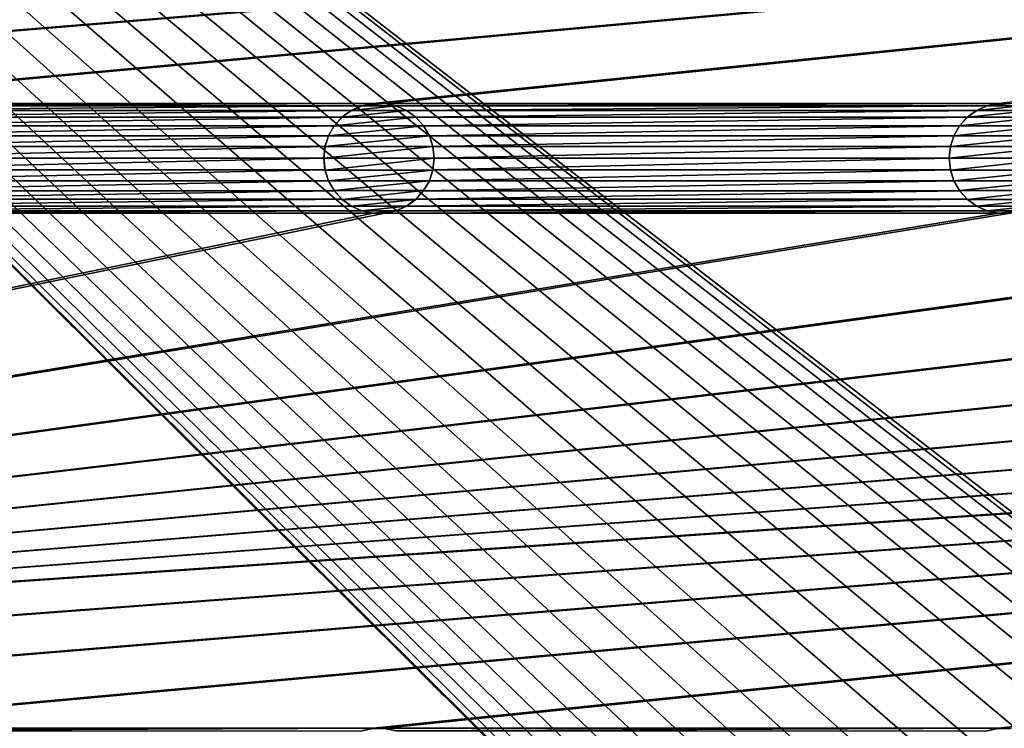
# Model space of a CAD drawing. Header units: metres. Extents: x -200 to 200, y -200 to 200.
# Tile 23 of 88: x -73 to -28, y 31 to 63. Entities that reach past the tile are written whole.
import ezdxf

# ---------------------------------------------------------------- set-up
doc = ezdxf.new("R2010")
doc.units = ezdxf.units.M
doc.layers.add('solid_P34200', color=7, linetype='CONTINUOUS')

msp = doc.modelspace()

# ---------------------------------------------------------------- linework, layer by layer
at = {"layer": 'solid_P34200'}
for points in [[(-181, 159), (-14.856524, 2.058549), (-15, 0)], [(-181, 159), (-15, 0), (-14.856524, -2.058549)], [(-181, 159), (-14.444175, 4.045302), (-14.856524, 2.058549)], [(-181, 159), (-13.756138, 5.976712), (-14.444175, 4.045302)], [(-181, 159), (-12.817678, 7.79116), (-13.756138, 5.976712)], [(-181, 159), (-11.633039, 9.467192), (-12.817678, 7.79116)], [(-181, 159), (-10.240819, 10.959723), (-11.633039, 9.467192)], [(-181, 159), (-8.64688, 12.25524), (-10.240819, 10.959723)], [(-181, 159), (-6.904468, 13.315859), (-8.64688, 12.25524)], [(-181, 159), (-5.01928, 14.134056), (-6.904468, 13.315859)], [(-181, 159), (-3.055924, 14.684637), (-5.01928, 14.134056)], [(-181, 159), (-1.019424, 14.964341), (-3.055924, 14.684637)], [(-181, 159), (1.019424, 14.964341), (-1.019424, 14.964341)], [(-181, 159), (3.055924, 14.684637), (1.019424, 14.964341)], [(-181, 159), (5.01928, 14.134056), (3.055924, 14.684637)], [(-181, 159), (6.904468, 13.315859), (5.01928, 14.134056)], [(-181, 159), (8.64688, 12.25524), (6.904468, 13.315859)], [(181, 159), (8.64688, 12.25524), (-181, 159)], [(-181, 159), (-11.633039, -9.467192), (-10.240819, -10.959723)], [(-181, -159), (-181, 159), (-10.240819, -10.959723)], [(-181, 159), (-12.817678, -7.79116), (-11.633039, -9.467192)], [(-181, 159), (-13.756138, -5.976712), (-12.817678, -7.79116)], [(-181, 159), (-14.444175, -4.045302), (-13.756138, -5.976712)], [(-181, 159), (-14.856524, -2.058549), (-14.444175, -4.045302)], [(170.058914, 82.414291, 5), (-170.058914, 59.085712, 5), (-169.541077, 59.085712, 5)], [(-56.858921, 82.414291, 5), (-84.641083, 82.414291, 5), (-170.058914, 59.085712, 5)], [(-56.34108, 82.414291, 5), (-56.858921, 82.414291, 5), (-170.058914, 59.085712, 5)], [(-28.55892, 82.414291, 5), (-56.34108, 82.414291, 5), (-170.058914, 59.085712, 5)], [(-28.04108, 82.414291, 5), (-28.55892, 82.414291, 5), (-170.058914, 59.085712, 5)], [(-0.25892, 82.414291, 5), (-28.04108, 82.414291, 5), (-170.058914, 59.085712, 5)], [(0.25892, 82.414291, 5), (-0.25892, 82.414291, 5), (-170.058914, 59.085712, 5)], [(28.04108, 82.414291, 5), (0.25892, 82.414291, 5), (-170.058914, 59.085712, 5)], [(170.058914, 82.414291, 5), (169.541077, 82.414291, 5), (-170.058914, 59.085712, 5)], [(141.758926, 82.414291, 5), (-170.058914, 59.085712, 5), (169.541077, 82.414291, 5)], [(141.758926, 82.414291, 5), (141.241074, 82.414291, 5), (-170.058914, 59.085712, 5)], [(113.458923, 82.414291, 5), (-170.058914, 59.085712, 5), (141.241074, 82.414291, 5)], [(113.458923, 82.414291, 5), (112.941078, 82.414291, 5), (-170.058914, 59.085712, 5)], [(85.15892, 82.414291, 5), (-170.058914, 59.085712, 5), (112.941078, 82.414291, 5)], [(85.15892, 82.414291, 5), (84.641083, 82.414291, 5), (-170.058914, 59.085712, 5)], [(56.858921, 82.414291, 5), (-170.058914, 59.085712, 5), (84.641083, 82.414291, 5)], [(56.858921, 82.414291, 5), (56.34108, 82.414291, 5), (-170.058914, 59.085712, 5)], [(28.55892, 82.414291, 5), (-170.058914, 59.085712, 5), (56.34108, 82.414291, 5)], [(28.55892, 82.414291, 5), (28.04108, 82.414291, 5), (-170.058914, 59.085712, 5)], [(170.058914, 82.414291, 5), (-169.541077, 59.085712, 5), (-141.758926, 59.085712, 5)], [(170.058914, 82.414291, 5), (-141.758926, 59.085712, 5), (-141.241074, 59.085712, 5)], [(170.058914, 82.414291, 5), (-141.241074, 59.085712, 5), (-113.458923, 59.085712, 5)], [(170.058914, 82.414291, 5), (-113.458923, 59.085712, 5), (-112.941078, 59.085712, 5)], [(170.058914, 82.414291, 5), (-112.941078, 59.085712, 5), (-85.15892, 59.085712, 5)], [(170.058914, 82.414291, 5), (-85.15892, 59.085712, 5), (-84.641083, 59.085712, 5)], [(170.058914, 82.414291, 5), (-84.641083, 59.085712, 5), (-56.858921, 59.085712, 5)], [(170.058914, 82.414291, 5), (-56.858921, 59.085712, 5), (-56.34108, 59.085712, 5)], [(170.058914, 82.414291, 5), (-56.34108, 59.085712, 5), (-28.55892, 59.085712, 5)], [(170.058914, 82.414291, 5), (-28.55892, 59.085712, 5), (-28.04108, 59.085712, 5)], [(-56.858921, 59.085712, 5), (-84.641083, 59.085712, 5), (-84.125313, 58.976353, 5)], [(-57.374687, 58.976353, 5), (-56.858921, 59.085712, 5), (-84.125313, 58.976353, 5)], [(-57.374687, 58.976353, 5), (-84.125313, 58.976353, 5), (-83.652184, 58.765068, 5)], [(-57.847816, 58.765068, 5), (-57.374687, 58.976353, 5), (-83.652184, 58.765068, 5)], [(-57.368778, 58.977859, 7.5), (-57.847816, 58.765068, 5), (-57.851532, 58.762047, 7.5)], [(-55.831223, 58.977859, 7.5), (-57.368778, 58.977859, 7.5), (-57.851532, 58.762047, 7.5)], [(-55.348469, 58.762047, 7.5), (-55.831223, 58.977859, 7.5), (-57.851532, 58.762047, 7.5)], [(-57.368778, 58.977859, 7.5), (-57.374687, 58.976353, 5), (-57.847816, 58.765068, 5)], [(-56.864635, 59.084522, 7.5), (-56.858921, 59.085712, 5), (-57.374687, 58.976353, 5)], [(-56.864635, 59.084522, 7.5), (-57.374687, 58.976353, 5), (-57.368778, 58.977859, 7.5)], [(-56.335365, 59.084522, 7.5), (-56.864635, 59.084522, 7.5), (-57.368778, 58.977859, 7.5)], [(-55.831223, 58.977859, 7.5), (-56.335365, 59.084522, 7.5), (-57.368778, 58.977859, 7.5)], [(-56.335365, 59.084522, 7.5), (-56.858921, 59.085712, 5), (-56.864635, 59.084522, 7.5)], [(-56.335365, 59.084522, 7.5), (-56.34108, 59.085712, 5), (-56.858921, 59.085712, 5)], [(-28.55892, 59.085712, 5), (-56.34108, 59.085712, 5), (-55.82531, 58.976353, 5)], [(-55.831223, 58.977859, 7.5), (-55.82531, 58.976353, 5), (-56.34108, 59.085712, 5)], [(-55.831223, 58.977859, 7.5), (-56.34108, 59.085712, 5), (-56.335365, 59.084522, 7.5)], [(-55.348469, 58.762047, 7.5), (-55.82531, 58.976353, 5), (-55.831223, 58.977859, 7.5)], [(-29.074688, 58.976353, 5), (-28.55892, 59.085712, 5), (-55.82531, 58.976353, 5)], [(-29.074688, 58.976353, 5), (-55.82531, 58.976353, 5), (-55.35218, 58.765068, 5)], [(-55.348469, 58.762047, 7.5), (-55.35218, 58.765068, 5), (-55.82531, 58.976353, 5)], [(-29.547817, 58.765068, 5), (-29.074688, 58.976353, 5), (-55.35218, 58.765068, 5)], [(-29.068779, 58.977859, 7.5), (-29.547817, 58.765068, 5), (-29.551533, 58.762047, 7.5)], [(-27.531221, 58.977859, 7.5), (-29.068779, 58.977859, 7.5), (-29.551533, 58.762047, 7.5)], [(-27.048468, 58.762047, 7.5), (-27.531221, 58.977859, 7.5), (-29.551533, 58.762047, 7.5)], [(-29.068779, 58.977859, 7.5), (-29.074688, 58.976353, 5), (-29.547817, 58.765068, 5)], [(-28.564636, 59.084522, 7.5), (-28.55892, 59.085712, 5), (-29.074688, 58.976353, 5)], [(-28.564636, 59.084522, 7.5), (-29.074688, 58.976353, 5), (-29.068779, 58.977859, 7.5)], [(-28.035364, 59.084522, 7.5), (-28.564636, 59.084522, 7.5), (-29.068779, 58.977859, 7.5)], [(-27.531221, 58.977859, 7.5), (-28.035364, 59.084522, 7.5), (-29.068779, 58.977859, 7.5)], [(-28.035364, 59.084522, 7.5), (-28.55892, 59.085712, 5), (-28.564636, 59.084522, 7.5)], [(-28.035364, 59.084522, 7.5), (-28.04108, 59.085712, 5), (-28.55892, 59.085712, 5)], [(-57.847816, 58.765068, 5), (-83.652184, 58.765068, 5), (-83.225777, 58.456211, 5)], [(-58.274223, 58.456211, 5), (-57.847816, 58.765068, 5), (-83.225777, 58.456211, 5)], [(-58.274223, 58.456211, 5), (-83.225777, 58.456211, 5), (-82.879204, 58.069714, 5)], [(-58.620796, 58.069714, 5), (-58.274223, 58.456211, 5), (-82.879204, 58.069714, 5)], [(-58.270115, 58.459637, 7.5), (-58.620796, 58.069714, 5), (-58.621883, 58.066708, 7.5)], [(-54.929886, 58.459637, 7.5), (-58.270115, 58.459637, 7.5), (-58.621883, 58.066708, 7.5)], [(-54.578117, 58.066708, 7.5), (-54.929886, 58.459637, 7.5), (-58.621883, 58.066708, 7.5)], [(-58.270115, 58.459637, 7.5), (-58.274223, 58.456211, 5), (-58.620796, 58.069714, 5)], [(-57.851532, 58.762047, 7.5), (-57.847816, 58.765068, 5), (-58.274223, 58.456211, 5)], [(-57.851532, 58.762047, 7.5), (-58.274223, 58.456211, 5), (-58.270115, 58.459637, 7.5)], [(-55.348469, 58.762047, 7.5), (-57.851532, 58.762047, 7.5), (-58.270115, 58.459637, 7.5)], [(-54.929886, 58.459637, 7.5), (-55.348469, 58.762047, 7.5), (-58.270115, 58.459637, 7.5)], [(-29.547817, 58.765068, 5), (-55.35218, 58.765068, 5), (-54.925777, 58.456211, 5)], [(-54.929886, 58.459637, 7.5), (-54.925777, 58.456211, 5), (-55.35218, 58.765068, 5)], [(-54.929886, 58.459637, 7.5), (-55.35218, 58.765068, 5), (-55.348469, 58.762047, 7.5)], [(-54.578117, 58.066708, 7.5), (-54.925777, 58.456211, 5), (-54.929886, 58.459637, 7.5)], [(-29.974224, 58.456211, 5), (-29.547817, 58.765068, 5), (-54.925777, 58.456211, 5)], [(-29.974224, 58.456211, 5), (-54.925777, 58.456211, 5), (-54.579205, 58.069714, 5)], [(-54.578117, 58.066708, 7.5), (-54.579205, 58.069714, 5), (-54.925777, 58.456211, 5)], [(-30.320795, 58.069714, 5), (-29.974224, 58.456211, 5), (-54.579205, 58.069714, 5)], [(-29.970114, 58.459637, 7.5), (-30.320795, 58.069714, 5), (-30.321882, 58.066708, 7.5)], [(-26.629887, 58.459637, 7.5), (-29.970114, 58.459637, 7.5), (-30.321882, 58.066708, 7.5)], [(-26.278118, 58.066708, 7.5), (-26.629887, 58.459637, 7.5), (-30.321882, 58.066708, 7.5)], [(-29.970114, 58.459637, 7.5), (-29.974224, 58.456211, 5), (-30.320795, 58.069714, 5)], [(-29.551533, 58.762047, 7.5), (-29.547817, 58.765068, 5), (-29.974224, 58.456211, 5)], [(-29.551533, 58.762047, 7.5), (-29.974224, 58.456211, 5), (-29.970114, 58.459637, 7.5)], [(-27.048468, 58.762047, 7.5), (-29.551533, 58.762047, 7.5), (-29.970114, 58.459637, 7.5)], [(-26.629887, 58.459637, 7.5), (-27.048468, 58.762047, 7.5), (-29.970114, 58.459637, 7.5)], [(-58.620796, 58.069714, 5), (-82.879204, 58.069714, 5), (-82.615662, 57.615566, 5)], [(-58.884338, 57.615566, 5), (-58.620796, 58.069714, 5), (-82.615662, 57.615566, 5)], [(-58.621883, 58.066708, 7.5), (-58.620796, 58.069714, 5), (-58.884338, 57.615566, 5)], [(-58.621883, 58.066708, 7.5), (-58.884338, 57.615566, 5), (-58.882805, 57.61908, 7.5)], [(-54.578117, 58.066708, 7.5), (-58.621883, 58.066708, 7.5), (-58.882805, 57.61908, 7.5)], [(-54.317192, 57.61908, 7.5), (-54.578117, 58.066708, 7.5), (-58.882805, 57.61908, 7.5)], [(-30.320795, 58.069714, 5), (-54.579205, 58.069714, 5), (-54.315662, 57.615566, 5)], [(-54.317192, 57.61908, 7.5), (-54.315662, 57.615566, 5), (-54.579205, 58.069714, 5)], [(-54.317192, 57.61908, 7.5), (-54.579205, 58.069714, 5), (-54.578117, 58.066708, 7.5)], [(-30.584339, 57.615566, 5), (-30.320795, 58.069714, 5), (-54.315662, 57.615566, 5)], [(-30.321882, 58.066708, 7.5), (-30.320795, 58.069714, 5), (-30.584339, 57.615566, 5)], [(-30.321882, 58.066708, 7.5), (-30.584339, 57.615566, 5), (-30.582808, 57.61908, 7.5)], [(-26.278118, 58.066708, 7.5), (-30.321882, 58.066708, 7.5), (-30.582808, 57.61908, 7.5)], [(-26.017193, 57.61908, 7.5), (-26.278118, 58.066708, 7.5), (-30.582808, 57.61908, 7.5)], [(-58.884338, 57.615566, 5), (-82.615662, 57.615566, 5), (-82.457733, 57.128368, 5)], [(-59.042263, 57.128368, 5), (-58.884338, 57.615566, 5), (-82.457733, 57.128368, 5)], [(-58.882805, 57.61908, 7.5), (-58.884338, 57.615566, 5), (-59.042263, 57.128368, 5)], [(-58.882805, 57.61908, 7.5), (-59.042263, 57.128368, 5), (-59.039982, 57.132935, 7.5)], [(-54.317192, 57.61908, 7.5), (-58.882805, 57.61908, 7.5), (-59.039982, 57.132935, 7.5)], [(-54.160019, 57.132935, 7.5), (-54.317192, 57.61908, 7.5), (-59.039982, 57.132935, 7.5)], [(-54.160019, 57.132935, 7.5), (-54.315662, 57.615566, 5), (-54.317192, 57.61908, 7.5)], [(-30.584339, 57.615566, 5), (-54.315662, 57.615566, 5), (-54.157734, 57.128368, 5)], [(-54.160019, 57.132935, 7.5), (-54.157734, 57.128368, 5), (-54.315662, 57.615566, 5)], [(-30.742264, 57.128368, 5), (-30.584339, 57.615566, 5), (-54.157734, 57.128368, 5)], [(-30.582808, 57.61908, 7.5), (-30.584339, 57.615566, 5), (-30.742264, 57.128368, 5)], [(-30.582808, 57.61908, 7.5), (-30.742264, 57.128368, 5), (-30.739981, 57.132935, 7.5)], [(-26.017193, 57.61908, 7.5), (-30.582808, 57.61908, 7.5), (-30.739981, 57.132935, 7.5)], [(-25.86002, 57.132935, 7.5), (-26.017193, 57.61908, 7.5), (-30.739981, 57.132935, 7.5)], [(-59.042263, 57.128368, 5), (-82.457733, 57.128368, 5), (-82.400002, 56.599998, 5)], [(-59.099998, 56.599998, 5), (-59.042263, 57.128368, 5), (-82.400002, 56.599998, 5)], [(-59.039982, 57.132935, 7.5), (-59.042263, 57.128368, 5), (-59.099998, 56.599998, 5)], [(-59.039982, 57.132935, 7.5), (-59.099998, 56.599998, 5), (-59.099998, 56.599998, 7.5)], [(-54.160019, 57.132935, 7.5), (-59.099998, 56.599998, 7.5), (-54.099998, 56.599998, 7.5)], [(-54.160019, 57.132935, 7.5), (-59.039982, 57.132935, 7.5), (-59.099998, 56.599998, 7.5)], [(-54.160019, 57.132935, 7.5), (-54.099998, 56.599998, 7.5), (-54.157734, 57.128368, 5)], [(-30.742264, 57.128368, 5), (-54.157734, 57.128368, 5), (-54.099998, 56.599998, 5)], [(-54.099998, 56.599998, 7.5), (-54.099998, 56.599998, 5), (-54.157734, 57.128368, 5)], [(-30.799999, 56.599998, 5), (-30.742264, 57.128368, 5), (-54.099998, 56.599998, 5)], [(-30.739981, 57.132935, 7.5), (-30.742264, 57.128368, 5), (-30.799999, 56.599998, 5)], [(-30.739981, 57.132935, 7.5), (-30.799999, 56.599998, 5), (-30.799999, 56.599998, 7.5)], [(-25.86002, 57.132935, 7.5), (-30.799999, 56.599998, 7.5), (-25.799999, 56.599998, 7.5)], [(-25.86002, 57.132935, 7.5), (-30.739981, 57.132935, 7.5), (-30.799999, 56.599998, 7.5)], [(-59.099998, 56.599998, 5), (-82.400002, 56.599998, 5), (-82.457733, 56.071629, 5)], [(-59.042263, 56.071629, 5), (-59.099998, 56.599998, 5), (-82.457733, 56.071629, 5)], [(-59.099998, 56.599998, 7.5), (-59.099998, 56.599998, 5), (-59.042263, 56.071629, 5)], [(-59.099998, 56.599998, 7.5), (-59.042263, 56.071629, 5), (-59.039982, 56.067066, 7.5)], [(-59.099998, 56.599998, 7.5), (-59.039982, 56.067066, 7.5), (-54.099998, 56.599998, 7.5)], [(-59.039982, 56.067066, 7.5), (-54.160019, 56.067066, 7.5), (-54.099998, 56.599998, 7.5)], [(-54.160019, 56.067066, 7.5), (-54.157734, 56.071629, 5), (-54.099998, 56.599998, 5)], [(-54.160019, 56.067066, 7.5), (-54.099998, 56.599998, 5), (-54.099998, 56.599998, 7.5)], [(-30.799999, 56.599998, 5), (-54.099998, 56.599998, 5), (-54.157734, 56.071629, 5)], [(-30.742264, 56.071629, 5), (-30.799999, 56.599998, 5), (-54.157734, 56.071629, 5)], [(-30.799999, 56.599998, 7.5), (-30.799999, 56.599998, 5), (-30.742264, 56.071629, 5)], [(-30.799999, 56.599998, 7.5), (-30.742264, 56.071629, 5), (-30.739981, 56.067066, 7.5)], [(-30.799999, 56.599998, 7.5), (-30.739981, 56.067066, 7.5), (-25.799999, 56.599998, 7.5)], [(-30.739981, 56.067066, 7.5), (-25.86002, 56.067066, 7.5), (-25.799999, 56.599998, 7.5)], [(-59.042263, 56.071629, 5), (-82.457733, 56.071629, 5), (-82.615662, 55.584435, 5)], [(-58.884338, 55.584435, 5), (-59.042263, 56.071629, 5), (-82.615662, 55.584435, 5)], [(-59.039982, 56.067066, 7.5), (-59.042263, 56.071629, 5), (-58.884338, 55.584435, 5)], [(-59.039982, 56.067066, 7.5), (-58.884338, 55.584435, 5), (-58.882805, 55.580921, 7.5)], [(-59.039982, 56.067066, 7.5), (-58.882805, 55.580921, 7.5), (-54.160019, 56.067066, 7.5)], [(-58.882805, 55.580921, 7.5), (-54.317192, 55.580921, 7.5), (-54.160019, 56.067066, 7.5)], [(-54.317192, 55.580921, 7.5), (-54.315662, 55.584435, 5), (-54.157734, 56.071629, 5)], [(-54.317192, 55.580921, 7.5), (-54.157734, 56.071629, 5), (-54.160019, 56.067066, 7.5)], [(-30.742264, 56.071629, 5), (-54.157734, 56.071629, 5), (-54.315662, 55.584435, 5)], [(-30.584339, 55.584435, 5), (-30.742264, 56.071629, 5), (-54.315662, 55.584435, 5)], [(-30.739981, 56.067066, 7.5), (-30.742264, 56.071629, 5), (-30.584339, 55.584435, 5)], [(-30.739981, 56.067066, 7.5), (-30.584339, 55.584435, 5), (-30.582808, 55.580921, 7.5)], [(-30.739981, 56.067066, 7.5), (-30.582808, 55.580921, 7.5), (-25.86002, 56.067066, 7.5)], [(-30.582808, 55.580921, 7.5), (-26.017193, 55.580921, 7.5), (-25.86002, 56.067066, 7.5)], [(-58.884338, 55.584435, 5), (-82.615662, 55.584435, 5), (-82.879204, 55.130287, 5)], [(-58.620796, 55.130287, 5), (-58.884338, 55.584435, 5), (-82.879204, 55.130287, 5)], [(-58.882805, 55.580921, 7.5), (-58.884338, 55.584435, 5), (-58.620796, 55.130287, 5)], [(-58.882805, 55.580921, 7.5), (-58.620796, 55.130287, 5), (-58.621883, 55.133293, 7.5)], [(-58.882805, 55.580921, 7.5), (-58.621883, 55.133293, 7.5), (-54.317192, 55.580921, 7.5)], [(-58.621883, 55.133293, 7.5), (-54.578117, 55.133293, 7.5), (-54.317192, 55.580921, 7.5)], [(-30.584339, 55.584435, 5), (-54.315662, 55.584435, 5), (-54.579205, 55.130287, 5)], [(-54.578117, 55.133293, 7.5), (-54.579205, 55.130287, 5), (-54.315662, 55.584435, 5)], [(-30.320795, 55.130287, 5), (-30.584339, 55.584435, 5), (-54.579205, 55.130287, 5)], [(-54.578117, 55.133293, 7.5), (-54.315662, 55.584435, 5), (-54.317192, 55.580921, 7.5)], [(-30.582808, 55.580921, 7.5), (-30.584339, 55.584435, 5), (-30.320795, 55.130287, 5)], [(-30.582808, 55.580921, 7.5), (-30.320795, 55.130287, 5), (-30.321882, 55.133293, 7.5)], [(-30.582808, 55.580921, 7.5), (-30.321882, 55.133293, 7.5), (-26.017193, 55.580921, 7.5)], [(-30.321882, 55.133293, 7.5), (-26.278118, 55.133293, 7.5), (-26.017193, 55.580921, 7.5)], [(-58.620796, 55.130287, 5), (-82.879204, 55.130287, 5), (-83.225777, 54.74379, 5)], [(-58.274223, 54.74379, 5), (-58.620796, 55.130287, 5), (-83.225777, 54.74379, 5)], [(-58.621883, 55.133293, 7.5), (-58.620796, 55.130287, 5), (-58.274223, 54.74379, 5)], [(-58.621883, 55.133293, 7.5), (-58.274223, 54.74379, 5), (-58.270115, 54.740364, 7.5)], [(-58.621883, 55.133293, 7.5), (-58.270115, 54.740364, 7.5), (-54.578117, 55.133293, 7.5)], [(-58.270115, 54.740364, 7.5), (-54.929886, 54.740364, 7.5), (-54.578117, 55.133293, 7.5)], [(-54.929886, 54.740364, 7.5), (-54.579205, 55.130287, 5), (-54.578117, 55.133293, 7.5)], [(-54.929886, 54.740364, 7.5), (-54.925777, 54.74379, 5), (-54.579205, 55.130287, 5)], [(-30.320795, 55.130287, 5), (-54.579205, 55.130287, 5), (-54.925777, 54.74379, 5)], [(-29.974224, 54.74379, 5), (-30.320795, 55.130287, 5), (-54.925777, 54.74379, 5)], [(-30.321882, 55.133293, 7.5), (-30.320795, 55.130287, 5), (-29.974224, 54.74379, 5)], [(-30.321882, 55.133293, 7.5), (-29.974224, 54.74379, 5), (-29.970114, 54.740364, 7.5)], [(-30.321882, 55.133293, 7.5), (-29.970114, 54.740364, 7.5), (-26.278118, 55.133293, 7.5)], [(-29.970114, 54.740364, 7.5), (-26.629887, 54.740364, 7.5), (-26.278118, 55.133293, 7.5)], [(-57.847816, 54.434929, 5), (-83.652184, 54.434929, 5), (-84.125313, 54.223648, 5)], [(-57.374687, 54.223648, 5), (-57.847816, 54.434929, 5), (-84.125313, 54.223648, 5)], [(-58.274223, 54.74379, 5), (-83.225777, 54.74379, 5), (-83.652184, 54.434929, 5)], [(-57.847816, 54.434929, 5), (-58.274223, 54.74379, 5), (-83.652184, 54.434929, 5)], [(-58.270115, 54.740364, 7.5), (-58.274223, 54.74379, 5), (-57.847816, 54.434929, 5)], [(-58.270115, 54.740364, 7.5), (-57.847816, 54.434929, 5), (-57.851532, 54.437954, 7.5)], [(-58.270115, 54.740364, 7.5), (-57.851532, 54.437954, 7.5), (-54.929886, 54.740364, 7.5)], [(-57.851532, 54.437954, 7.5), (-55.348469, 54.437954, 7.5), (-54.929886, 54.740364, 7.5)], [(-57.851532, 54.437954, 7.5), (-57.847816, 54.434929, 5), (-57.374687, 54.223648, 5)], [(-57.851532, 54.437954, 7.5), (-57.374687, 54.223648, 5), (-57.368778, 54.222137, 7.5)], [(-57.851532, 54.437954, 7.5), (-57.368778, 54.222137, 7.5), (-55.348469, 54.437954, 7.5)], [(-57.368778, 54.222137, 7.5), (-55.831223, 54.222137, 7.5), (-55.348469, 54.437954, 7.5)], [(-55.831223, 54.222137, 7.5), (-55.35218, 54.434929, 5), (-55.348469, 54.437954, 7.5)], [(-55.831223, 54.222137, 7.5), (-55.82531, 54.223648, 5), (-55.35218, 54.434929, 5)], [(-29.547817, 54.434929, 5), (-55.35218, 54.434929, 5), (-55.82531, 54.223648, 5)], [(-29.074688, 54.223648, 5), (-29.547817, 54.434929, 5), (-55.82531, 54.223648, 5)], [(-29.974224, 54.74379, 5), (-54.925777, 54.74379, 5), (-55.35218, 54.434929, 5)], [(-55.348469, 54.437954, 7.5), (-55.35218, 54.434929, 5), (-54.925777, 54.74379, 5)], [(-29.547817, 54.434929, 5), (-29.974224, 54.74379, 5), (-55.35218, 54.434929, 5)], [(-55.348469, 54.437954, 7.5), (-54.925777, 54.74379, 5), (-54.929886, 54.740364, 7.5)], [(-29.970114, 54.740364, 7.5), (-29.974224, 54.74379, 5), (-29.547817, 54.434929, 5)], [(-29.970114, 54.740364, 7.5), (-29.547817, 54.434929, 5), (-29.551533, 54.437954, 7.5)], [(-29.970114, 54.740364, 7.5), (-29.551533, 54.437954, 7.5), (-26.629887, 54.740364, 7.5)], [(-29.551533, 54.437954, 7.5), (-27.048468, 54.437954, 7.5), (-26.629887, 54.740364, 7.5)], [(-29.551533, 54.437954, 7.5), (-29.547817, 54.434929, 5), (-29.074688, 54.223648, 5)], [(-29.551533, 54.437954, 7.5), (-29.074688, 54.223648, 5), (-29.068779, 54.222137, 7.5)], [(-29.551533, 54.437954, 7.5), (-29.068779, 54.222137, 7.5), (-27.048468, 54.437954, 7.5)], [(-29.068779, 54.222137, 7.5), (-27.531221, 54.222137, 7.5), (-27.048468, 54.437954, 7.5)], [(170.058914, 54.114288, 5), (-170.058914, 30.785711, 5), (-169.541077, 30.785711, 5)], [(-56.858921, 54.114288, 5), (-84.641083, 54.114288, 5), (-170.058914, 30.785711, 5)], [(-56.34108, 54.114288, 5), (-56.858921, 54.114288, 5), (-170.058914, 30.785711, 5)], [(-28.55892, 54.114288, 5), (-56.34108, 54.114288, 5), (-170.058914, 30.785711, 5)], [(-28.04108, 54.114288, 5), (-28.55892, 54.114288, 5), (-170.058914, 30.785711, 5)], [(-0.25892, 54.114288, 5), (-28.04108, 54.114288, 5), (-170.058914, 30.785711, 5)], [(0.25892, 54.114288, 5), (-0.25892, 54.114288, 5), (-170.058914, 30.785711, 5)], [(28.04108, 54.114288, 5), (0.25892, 54.114288, 5), (-170.058914, 30.785711, 5)], [(170.058914, 54.114288, 5), (169.541077, 54.114288, 5), (-170.058914, 30.785711, 5)], [(141.758926, 54.114288, 5), (-170.058914, 30.785711, 5), (169.541077, 54.114288, 5)], [(141.758926, 54.114288, 5), (141.241074, 54.114288, 5), (-170.058914, 30.785711, 5)], [(113.458923, 54.114288, 5), (-170.058914, 30.785711, 5), (141.241074, 54.114288, 5)], [(113.458923, 54.114288, 5), (112.941078, 54.114288, 5), (-170.058914, 30.785711, 5)], [(85.15892, 54.114288, 5), (-170.058914, 30.785711, 5), (112.941078, 54.114288, 5)], [(85.15892, 54.114288, 5), (84.641083, 54.114288, 5), (-170.058914, 30.785711, 5)], [(56.858921, 54.114288, 5), (-170.058914, 30.785711, 5), (84.641083, 54.114288, 5)], [(56.858921, 54.114288, 5), (56.34108, 54.114288, 5), (-170.058914, 30.785711, 5)], [(28.55892, 54.114288, 5), (-170.058914, 30.785711, 5), (56.34108, 54.114288, 5)], [(28.55892, 54.114288, 5), (28.04108, 54.114288, 5), (-170.058914, 30.785711, 5)], [(170.058914, 54.114288, 5), (-169.541077, 30.785711, 5), (-141.758926, 30.785711, 5)], [(170.058914, 54.114288, 5), (-141.758926, 30.785711, 5), (-141.241074, 30.785711, 5)], [(170.058914, 54.114288, 5), (-141.241074, 30.785711, 5), (-113.458923, 30.785711, 5)], [(170.058914, 54.114288, 5), (-113.458923, 30.785711, 5), (-112.941078, 30.785711, 5)], [(170.058914, 54.114288, 5), (-112.941078, 30.785711, 5), (-85.15892, 30.785711, 5)], [(170.058914, 54.114288, 5), (-85.15892, 30.785711, 5), (-84.641083, 30.785711, 5)], [(-57.374687, 54.223648, 5), (-84.125313, 54.223648, 5), (-84.641083, 54.114288, 5)], [(-56.858921, 54.114288, 5), (-57.374687, 54.223648, 5), (-84.641083, 54.114288, 5)], [(170.058914, 54.114288, 5), (-84.641083, 30.785711, 5), (-56.858921, 30.785711, 5)], [(-57.368778, 54.222137, 7.5), (-57.374687, 54.223648, 5), (-56.858921, 54.114288, 5)], [(-57.368778, 54.222137, 7.5), (-56.858921, 54.114288, 5), (-56.864635, 54.115479, 7.5)], [(-57.368778, 54.222137, 7.5), (-56.864635, 54.115479, 7.5), (-55.831223, 54.222137, 7.5)], [(-56.864635, 54.115479, 7.5), (-56.335365, 54.115479, 7.5), (-55.831223, 54.222137, 7.5)], [(-56.864635, 54.115479, 7.5), (-56.858921, 54.114288, 5), (-56.34108, 54.114288, 5)], [(-56.864635, 54.115479, 7.5), (-56.34108, 54.114288, 5), (-56.335365, 54.115479, 7.5)], [(170.058914, 54.114288, 5), (-56.858921, 30.785711, 5), (-56.34108, 30.785711, 5)], [(-29.074688, 54.223648, 5), (-55.82531, 54.223648, 5), (-56.34108, 54.114288, 5)], [(-56.335365, 54.115479, 7.5), (-56.34108, 54.114288, 5), (-55.82531, 54.223648, 5)], [(-28.55892, 54.114288, 5), (-29.074688, 54.223648, 5), (-56.34108, 54.114288, 5)], [(170.058914, 54.114288, 5), (-56.34108, 30.785711, 5), (-28.55892, 30.785711, 5)], [(-56.335365, 54.115479, 7.5), (-55.82531, 54.223648, 5), (-55.831223, 54.222137, 7.5)], [(-29.068779, 54.222137, 7.5), (-29.074688, 54.223648, 5), (-28.55892, 54.114288, 5)], [(-29.068779, 54.222137, 7.5), (-28.55892, 54.114288, 5), (-28.564636, 54.115479, 7.5)], [(-29.068779, 54.222137, 7.5), (-28.564636, 54.115479, 7.5), (-27.531221, 54.222137, 7.5)], [(-28.564636, 54.115479, 7.5), (-28.035364, 54.115479, 7.5), (-27.531221, 54.222137, 7.5)], [(-28.564636, 54.115479, 7.5), (-28.55892, 54.114288, 5), (-28.04108, 54.114288, 5)], [(-28.564636, 54.115479, 7.5), (-28.04108, 54.114288, 5), (-28.035364, 54.115479, 7.5)], [(170.058914, 54.114288, 5), (-28.55892, 30.785711, 5), (-28.04108, 30.785711, 5)], [(-56.858921, 30.785711, 5), (-84.641083, 30.785711, 5), (-84.125313, 30.676353, 5)], [(-57.374687, 30.676353, 5), (-56.858921, 30.785711, 5), (-84.125313, 30.676353, 5)], [(-56.864635, 30.784521, 7.5), (-56.858921, 30.785711, 5), (-57.374687, 30.676353, 5)], [(-56.335365, 30.784521, 7.5), (-56.858921, 30.785711, 5), (-56.864635, 30.784521, 7.5)], [(-56.335365, 30.784521, 7.5), (-56.34108, 30.785711, 5), (-56.858921, 30.785711, 5)], [(-28.55892, 30.785711, 5), (-56.34108, 30.785711, 5), (-55.82531, 30.676353, 5)], [(-55.831223, 30.67786, 7.5), (-55.82531, 30.676353, 5), (-56.34108, 30.785711, 5)], [(-55.831223, 30.67786, 7.5), (-56.34108, 30.785711, 5), (-56.335365, 30.784521, 7.5)], [(-29.074688, 30.676353, 5), (-28.55892, 30.785711, 5), (-55.82531, 30.676353, 5)], [(-28.564636, 30.784521, 7.5), (-28.55892, 30.785711, 5), (-29.074688, 30.676353, 5)], [(-28.035364, 30.784521, 7.5), (-28.55892, 30.785711, 5), (-28.564636, 30.784521, 7.5)], [(-28.035364, 30.784521, 7.5), (-28.04108, 30.785711, 5), (-28.55892, 30.785711, 5)]]:
    msp.add_3dface(points, dxfattribs=at)

doc.saveas('drawing.dxf')
